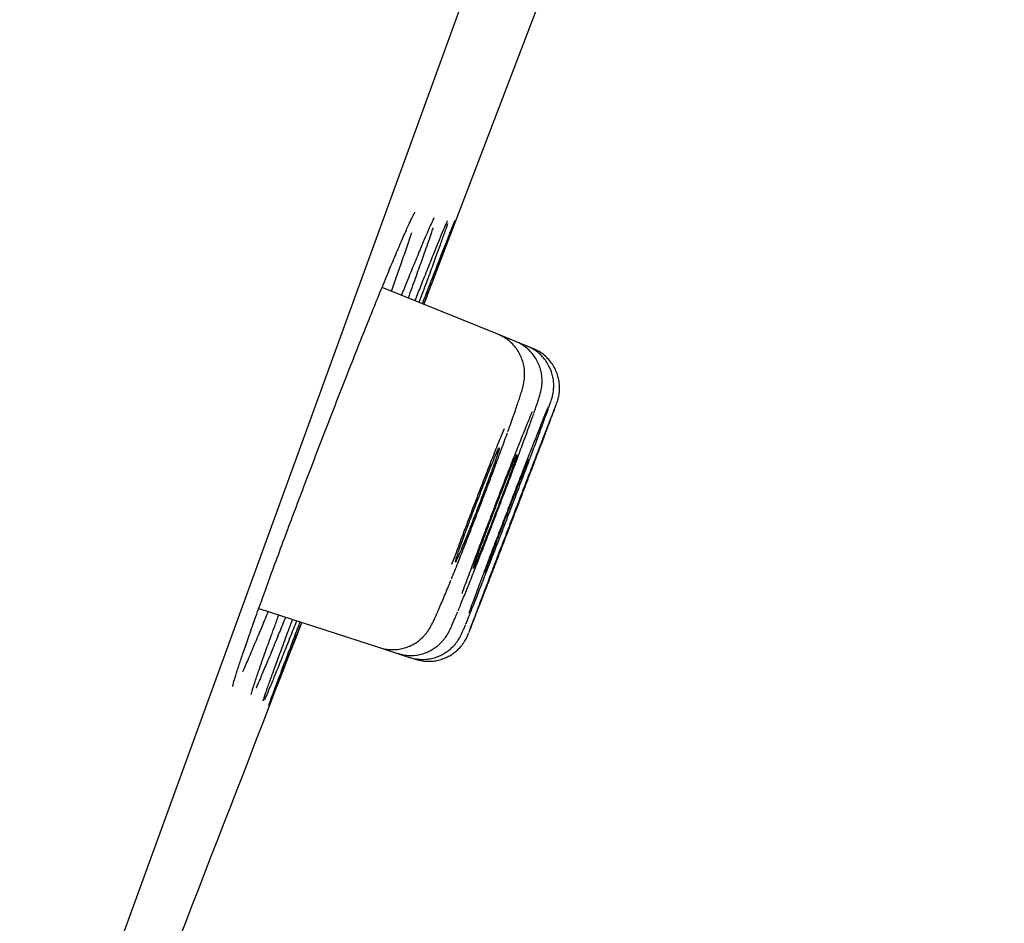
# Model space of a CAD drawing. Header units: millimetres. Extents: x 8 to 1095, y 12 to 2372.
# Tile 82 of 89: x 1037 to 1046, y 2230 to 2239. Entities that reach past the tile are written whole.
import ezdxf

# ---------------------------------------------------------------- set-up
doc = ezdxf.new("R2010")
doc.units = ezdxf.units.MM

msp = doc.modelspace()

# ---------------------------------------------------------------- linework, layer by layer
at = {"color": 7, "linetype": 'Continuous', "lineweight": 30}
for p, q in [((1064.7752, 2303.8774), (1029.4616, 2206.854)), ((1041.4783, 2235.8172), (1040.3875, 2236.2579)), ((1041.643, 2235.7506), (1041.4783, 2235.8172)), ((1041.7528, 2235.7063), (1041.643, 2235.7506)), ((1041.8077, 2235.6841), (1041.7528, 2235.7063)), ((1039.227, 2233.2391), (1040.3626, 2232.8701)), ((1040.3626, 2232.8701), (1040.5318, 2232.8151)), ((1040.5318, 2232.8151), (1040.6445, 2232.7785)), ((1040.6445, 2232.7785), (1040.7009, 2232.7602)), ((1039.0433, 2232.7108), (1039.0451, 2232.7164))]:
    msp.add_line(p, q, dxfattribs=at)
at = {"color": 7, "linetype": 'Continuous', "lineweight": 30, "flags": 128}
msp.add_lwpolyline([(1040.7816, 2236.0987), (1041.9397, 2239.136), (1042.7015, 2241.1472)], dxfattribs=at)
at = {"color": 7, "linetype": 'Continuous', "lineweight": 30}
for centre, radius, start, end in [((1396.6498, 2127.7477), 395.3, 152.544642, 170.401413), ((-80.2646, 2665.3022), 1200.4, 338.6398874, 338.8972124)]:
    msp.add_arc(centre, radius, start, end, dxfattribs=at)
for points, knots in [([(1040.6415, 2236.8542), (1040.6477, 2236.8677), (1040.6609, 2236.8963), (1040.676, 2236.9276), (1040.6878, 2236.9507), (1040.6943, 2236.9628), (1040.6976, 2236.968), (1040.6969, 2236.967), (1040.6968, 2236.9669)], [0, 0, 0, 0, 0.212551, 0.449156, 0.653263, 0.833942, 0.981347, 1, 1, 1, 1]), ([(1039.1295, 2232.9648), (1039.1494, 2233.0215), (1039.1893, 2233.1349), (1039.2598, 2233.331), (1039.337, 2233.543), (1039.4211, 2233.7707), (1039.5104, 2234.0103), (1039.6039, 2234.2589), (1039.7007, 2234.5136), (1039.7992, 2234.771), (1039.8985, 2235.0279), (1039.9971, 2235.281), (1040.0938, 2235.5272), (1040.1876, 2235.7636), (1040.277, 2235.9866), (1040.361, 2236.194), (1040.4387, 2236.383), (1040.5089, 2236.5511), (1040.5703, 2236.6951), (1040.6165, 2236.8009), (1040.6378, 2236.847), (1040.6454, 2236.8633)], [0, 0, 0, 0, 0.05383, 0.107831, 0.161661, 0.215491, 0.269492, 0.323322, 0.377154, 0.431158, 0.48499, 0.53884, 0.592862, 0.646712, 0.700587, 0.754633, 0.808508, 0.862404, 0.916472, 0.970368, 1, 1, 1, 1]), ([(1040.5711, 2236.1837), (1040.5887, 2236.2275), (1040.6321, 2236.3355), (1040.6928, 2236.4839), (1040.7534, 2236.6302), (1040.8041, 2236.7501), (1040.8408, 2236.8343), (1040.8561, 2236.8673), (1040.8618, 2236.8795)], [0, 0, 0, 0, 0.129479, 0.31909, 0.509307, 0.698919, 0.888531, 1, 1, 1, 1]), ([(1040.6975, 2236.1326), (1040.7159, 2236.179), (1040.7596, 2236.2897), (1040.8199, 2236.4409), (1040.8788, 2236.5873), (1040.9284, 2236.7091), (1040.9671, 2236.8021), (1040.9912, 2236.8586), (1040.9986, 2236.8743), (1041.0004, 2236.878)], [0, 0, 0, 0, 0.119474, 0.285235, 0.451525, 0.617286, 0.78303, 0.949303, 1, 1, 1, 1]), ([(1041.0038, 2236.8584), (1041.0029, 2236.8554), (1040.9972, 2236.8372), (1040.9758, 2236.7759), (1040.9399, 2236.6749), (1040.8931, 2236.5461), (1040.8365, 2236.3921), (1040.7834, 2236.2487), (1040.7465, 2236.1502), (1040.7344, 2236.1178)], [0, 0, 0, 0, 0.035722, 0.211074, 0.386985, 0.562337, 0.737668, 0.913557, 1, 1, 1, 1]), ([(1040.767, 2236.1046), (1040.7856, 2236.1527), (1040.8293, 2236.2652), (1040.8888, 2236.4182), (1040.9462, 2236.5652), (1040.9939, 2236.6869), (1041.0316, 2236.7823), (1041.0581, 2236.8485), (1041.0726, 2236.8842), (1041.0743, 2236.8874), (1041.0747, 2236.8882)], [0, 0, 0, 0, 0.105045, 0.245872, 0.387149, 0.527977, 0.668784, 0.810039, 0.950846, 1, 1, 1, 1]), ([(1041.0743, 2236.8837), (1041.0737, 2236.8818), (1041.0716, 2236.8749), (1041.0564, 2236.8333), (1041.0289, 2236.7591), (1040.9903, 2236.6561), (1040.9421, 2236.5282), (1040.8838, 2236.3744), (1040.8293, 2236.231), (1040.7917, 2236.1323), (1040.7793, 2236.0996)], [0, 0, 0, 0, 0.056739, 0.201784, 0.346816, 0.492311, 0.637343, 0.782376, 0.927872, 1, 1, 1, 1]), ([(1040.8577, 2236.87), (1040.862, 2236.8791), (1040.8697, 2236.8956), (1040.876, 2236.9081), (1040.8792, 2236.9136), (1040.8786, 2236.9126), (1040.8785, 2236.9125)], [0, 0, 0, 0, 0.387484, 0.706208, 0.961012, 1, 1, 1, 1]), ([(1040.9962, 2236.8683), (1040.9976, 2236.8713), (1041.001, 2236.8789), (1041.0035, 2236.8839), (1041.0033, 2236.8834), (1041.0032, 2236.8833)], [0, 0, 0, 0, 0.341853, 0.83427, 1, 1, 1, 1]), ([(1040.6638, 2236.7726), (1040.6635, 2236.7716), (1040.6522, 2236.7362), (1040.6206, 2236.6429), (1040.568, 2236.4903), (1040.5181, 2236.3486), (1040.4836, 2236.2529), (1040.4729, 2236.2234)], [0, 0, 0, 0, 0.008172, 0.2956709, 0.5830372, 0.8713203, 1, 1, 1, 1]), ([(1040.8661, 2236.8186), (1040.8654, 2236.8164), (1040.8567, 2236.789), (1040.8301, 2236.711), (1040.7862, 2236.5847), (1040.7308, 2236.4296), (1040.6794, 2236.2875), (1040.6437, 2236.1902), (1040.6323, 2236.159)], [0, 0, 0, 0, 0.01927, 0.238926, 0.457883, 0.676779, 0.896372, 1, 1, 1, 1]), ([(1041.5717, 2234.903), (1041.5788, 2234.9225), (1041.5954, 2234.9686), (1041.6188, 2235.0345), (1041.642, 2235.101), (1041.6624, 2235.1604), (1041.6799, 2235.2132), (1041.6951, 2235.2607), (1041.7062, 2235.298), (1041.7144, 2235.3293), (1041.7201, 2235.3546), (1041.7247, 2235.3807), (1041.7279, 2235.4074), (1041.7296, 2235.44), (1041.7283, 2235.4791), (1041.722, 2235.5242), (1041.7091, 2235.5731), (1041.6886, 2235.6229), (1041.6605, 2235.6714), (1041.6249, 2235.7164), (1041.5827, 2235.7567), (1041.5343, 2235.7898), (1041.4989, 2235.8099), (1041.4791, 2235.8163), (1041.4781, 2235.8166)], [0, 0, 0, 0, 0.053279, 0.125864, 0.198676, 0.271807, 0.345269, 0.421065, 0.503035, 0.555391, 0.598844, 0.624926, 0.650094, 0.675261, 0.703006, 0.734665, 0.769113, 0.805271, 0.842666, 0.880881, 0.9196, 0.958617, 0.997796, 1, 1, 1, 1]), ([(1041.8159, 2235.0747), (1041.8207, 2235.0884), (1041.8321, 2235.1209), (1041.8468, 2235.1638), (1041.8609, 2235.2063), (1041.8709, 2235.2388), (1041.8784, 2235.2654), (1041.8837, 2235.288), (1041.888, 2235.3103), (1041.8916, 2235.3362), (1041.8938, 2235.3689), (1041.893, 2235.4085), (1041.8872, 2235.4543), (1041.8746, 2235.5035), (1041.8547, 2235.5534), (1041.827, 2235.602), (1041.7919, 2235.6473), (1041.75, 2235.688), (1041.702, 2235.7215), (1041.6657, 2235.7423), (1041.6448, 2235.7491), (1041.6427, 2235.7498)], [0, 0, 0, 0, 0.07015, 0.165712, 0.264968, 0.372888, 0.440203, 0.480697, 0.510713, 0.540175, 0.571084, 0.607422, 0.649247, 0.69416, 0.741402, 0.790403, 0.840538, 0.891365, 0.942601, 0.994063, 1, 1, 1, 1]), ([(1041.9548, 2235.1238), (1041.9592, 2235.1363), (1041.9684, 2235.1625), (1041.9773, 2235.189), (1041.984, 2235.2105), (1041.9892, 2235.2288), (1041.9939, 2235.2486), (1041.9981, 2235.2704), (1042.0018, 2235.2993), (1042.0036, 2235.3358), (1042.0014, 2235.3791), (1041.9933, 2235.4267), (1041.9784, 2235.4762), (1041.9559, 2235.5258), (1041.9256, 2235.5735), (1041.8882, 2235.6174), (1041.8441, 2235.6556), (1041.7986, 2235.6859), (1041.7663, 2235.6991), (1041.7522, 2235.7049)], [0, 0, 0, 0, 0.1131121, 0.2369401, 0.3145777, 0.3678481, 0.397929, 0.4277869, 0.4598507, 0.4996984, 0.5469096, 0.5976916, 0.6521236, 0.7095103, 0.7688132, 0.8292881, 0.8904663, 0.9520538, 1, 1, 1, 1]), ([(1042.029, 2235.1625), (1042.0295, 2235.1638), (1042.0316, 2235.1696), (1042.0337, 2235.1757), (1042.0369, 2235.1852), (1042.0399, 2235.1944), (1042.0439, 2235.2082), (1042.0484, 2235.2263), (1042.0534, 2235.2516), (1042.0574, 2235.2857), (1042.0583, 2235.3286), (1042.0537, 2235.376), (1042.0426, 2235.4255), (1042.0248, 2235.4748), (1041.999, 2235.5239), (1041.9657, 2235.5702), (1041.9254, 2235.6121), (1041.8788, 2235.6475), (1041.8389, 2235.6715), (1041.8138, 2235.6803), (1041.8071, 2235.6827)], [0, 0, 0, 0, 0.023932, 0.10865, 0.151483, 0.189598, 0.215609, 0.242345, 0.276892, 0.323197, 0.381683, 0.449664, 0.514323, 0.585543, 0.660047, 0.736584, 0.81434, 0.89282, 0.971709, 1, 1, 1, 1]), ([(1042.027, 2235.1604), (1042.0231, 2235.1506), (1042.0149, 2235.1304), (1041.9884, 2235.0631), (1041.9515, 2234.9686), (1041.905, 2234.8488), (1041.8502, 2234.707), (1041.7887, 2234.5478), (1041.7223, 2234.3752), (1041.6528, 2234.1944), (1041.5822, 2234.0105), (1041.5126, 2233.8286), (1041.4458, 2233.654), (1041.3917, 2233.512), (1041.349, 2233.4), (1041.3279, 2233.3443), (1041.3173, 2233.3165)], [0, 0, 0, 0, 0.071312, 0.147104, 0.222904, 0.298703, 0.374513, 0.450323, 0.526144, 0.601965, 0.677791, 0.753618, 0.829442, 0.905267, 0.952633, 1, 1, 1, 1]), ([(1041.1029, 2233.2159), (1041.1032, 2233.2164), (1041.1151, 2233.2447), (1041.1481, 2233.3259), (1041.201, 2233.4571), (1041.2622, 2233.6116), (1041.3283, 2233.7799), (1041.3979, 2233.9591), (1041.4689, 2234.1434), (1041.5393, 2234.3277), (1041.6071, 2234.5069), (1041.6703, 2234.6757), (1041.7271, 2234.8291), (1041.7766, 2234.9647), (1041.8016, 2235.0351), (1041.8141, 2235.0703)], [0, 0, 0, 0, 0.001469, 0.084695, 0.167921, 0.251157, 0.334394, 0.417626, 0.500857, 0.58407, 0.667283, 0.750472, 0.833661, 0.91683, 1, 1, 1, 1]), ([(1041.7984, 2235.0873), (1041.7912, 2235.0699), (1041.7713, 2235.0225), (1041.7284, 2234.9166), (1041.6719, 2234.7755), (1041.6088, 2234.6157), (1041.5411, 2234.4424), (1041.4707, 2234.2609), (1041.3998, 2234.0759), (1041.3301, 2233.8929), (1041.2638, 2233.7171), (1041.2104, 2233.574), (1041.1687, 2233.4611), (1041.1482, 2233.4049), (1041.138, 2233.3768)], [0, 0, 0, 0, 0.053297, 0.145672, 0.238064, 0.330456, 0.422848, 0.51524, 0.607615, 0.69999, 0.792339, 0.884688, 0.942344, 1, 1, 1, 1]), ([(1041.1761, 2233.0934), (1041.1767, 2233.0948), (1041.185, 2233.1143), (1041.2111, 2233.1789), (1041.2544, 2233.2873), (1041.3074, 2233.4216), (1041.3674, 2233.5748), (1041.4327, 2233.743), (1041.5018, 2233.9215), (1041.5724, 2234.1052), (1041.6426, 2234.2888), (1041.7105, 2234.4672), (1041.774, 2234.6352), (1041.8315, 2234.7882), (1041.8814, 2234.9222), (1041.921, 2235.03), (1041.9439, 2235.0932), (1041.9504, 2235.1118), (1041.9505, 2235.1121)], [0, 0, 0, 0, 0.005395, 0.076341, 0.147302, 0.218262, 0.289234, 0.360206, 0.431182, 0.502158, 0.573128, 0.644098, 0.715057, 0.786015, 0.856959, 0.927903, 0.998838, 1, 1, 1, 1]), ([(1041.2058, 2233.016), (1041.2068, 2233.0184), (1041.2109, 2233.0283), (1041.2301, 2233.0769), (1041.2624, 2233.1595), (1041.3058, 2233.2711), (1041.3575, 2233.4046), (1041.4168, 2233.558), (1041.4815, 2233.726), (1041.5501, 2233.9043), (1041.6205, 2234.0877), (1041.6907, 2234.2709), (1041.7588, 2234.4489), (1041.8227, 2234.6164), (1041.8809, 2234.769), (1041.9312, 2234.9017), (1041.973, 2235.0121), (1042.0036, 2235.0935), (1042.0213, 2235.1411), (1042.0245, 2235.1503), (1042.0253, 2235.1525)], [0, 0, 0, 0, 0.019828, 0.079865, 0.139901, 0.199944, 0.259986, 0.320038, 0.38009, 0.44015, 0.500209, 0.560271, 0.620333, 0.680392, 0.74045, 0.800501, 0.860552, 0.920593, 0.980635, 1, 1, 1, 1]), ([(1041.9492, 2235.1321), (1041.9428, 2235.1167), (1041.9279, 2235.081), (1041.8918, 2234.9914), (1041.8446, 2234.8726), (1041.7887, 2234.7306), (1041.7266, 2234.5715), (1041.6595, 2234.3987), (1041.5897, 2234.2177), (1041.519, 2234.0334), (1041.4494, 2233.8511), (1041.3829, 2233.676), (1041.3292, 2233.5336), (1041.287, 2233.4212), (1041.2662, 2233.3653), (1041.2558, 2233.3374)], [0, 0, 0, 0, 0.062909, 0.1462, 0.229491, 0.312798, 0.396104, 0.479419, 0.562733, 0.646044, 0.729356, 0.812655, 0.895953, 0.947977, 1, 1, 1, 1]), ([(1041.0406, 2233.5172), (1041.0608, 2233.5672), (1041.1012, 2233.6674), (1041.1686, 2233.8379), (1041.2388, 2234.0177), (1041.3103, 2234.2031), (1041.3809, 2234.3882), (1041.4489, 2234.5689), (1041.511, 2234.7365), (1041.5508, 2234.8448), (1041.5668, 2234.8897), (1041.5668, 2234.8897)], [0, 0, 0, 0, 0.12505, 0.2501, 0.375123, 0.500145, 0.625117, 0.750089, 0.87501, 0.99993, 1, 1, 1, 1]), ([(1041.5352, 2234.9283), (1041.5231, 2234.8987), (1041.4922, 2234.8229), (1041.435, 2234.6796), (1041.3667, 2234.5061), (1041.2956, 2234.3234), (1041.2242, 2234.1374), (1041.1546, 2233.9538), (1041.0928, 2233.7888), (1041.0575, 2233.693), (1041.0421, 2233.6511)], [0, 0, 0, 0, 0.086287, 0.221137, 0.355969, 0.4908, 0.625583, 0.760365, 0.89509, 1, 1, 1, 1]), ([(1041.4242, 2234.5474), (1041.4323, 2234.5698), (1041.4486, 2234.6154), (1041.4673, 2234.6695), (1041.4813, 2234.7118), (1041.4895, 2234.7394), (1041.4919, 2234.7523), (1041.4885, 2234.7497), (1041.4791, 2234.7319), (1041.4644, 2234.6995), (1041.4443, 2234.6529), (1041.4199, 2234.5942), (1041.3914, 2234.5241), (1041.3601, 2234.4458), (1041.3264, 2234.36), (1041.2917, 2234.2709), (1041.2565, 2234.1793), (1041.2225, 2234.0895), (1041.1898, 2234.0023), (1041.1602, 2233.9219), (1041.1337, 2233.849), (1041.1118, 2233.787), (1041.0946, 2233.7366), (1041.0829, 2233.7), (1041.0768, 2233.6777), (1041.0766, 2233.6707), (1041.0823, 2233.6791), (1041.0937, 2233.7024), (1041.1106, 2233.7404), (1041.1322, 2233.7915), (1041.1584, 2233.855), (1041.1879, 2233.9281), (1041.2204, 2234.0099), (1041.2544, 2234.0967), (1041.2895, 2234.1875), (1041.3242, 2234.2783), (1041.358, 2234.3678), (1041.3925, 2234.4602), (1041.4129, 2234.5164), (1041.4242, 2234.5474)], [0, 0, 0, 0, 0.02645, 0.053668, 0.080118, 0.107335, 0.133792, 0.161015, 0.187483, 0.214717, 0.241195, 0.26844, 0.294921, 0.32217, 0.348647, 0.375892, 0.40236, 0.429595, 0.456051, 0.483275, 0.509724, 0.536939, 0.563386, 0.5906, 0.617054, 0.644274, 0.670738, 0.697969, 0.724444, 0.751686, 0.778166, 0.805415, 0.831894, 0.859142, 0.885612, 0.912851, 0.939311, 0.966538, 1, 1, 1, 1]), ([(1041.5873, 2234.4855), (1041.5954, 2234.5078), (1041.612, 2234.5531), (1041.6312, 2234.6068), (1041.6457, 2234.6487), (1041.6544, 2234.676), (1041.6575, 2234.6887), (1041.6547, 2234.686), (1041.6461, 2234.6681), (1041.632, 2234.6357), (1041.6126, 2234.5892), (1041.5888, 2234.5308), (1041.5609, 2234.461), (1041.5301, 2234.383), (1041.4968, 2234.2977), (1041.4625, 2234.2091), (1041.4275, 2234.118), (1041.3935, 2234.0286), (1041.3608, 2233.942), (1041.331, 2233.862), (1041.3043, 2233.7896), (1041.282, 2233.7281), (1041.2643, 2233.678), (1041.2521, 2233.6418), (1041.2453, 2233.6197), (1041.2445, 2233.6129), (1041.2495, 2233.6213), (1041.2602, 2233.6447), (1041.2764, 2233.6827), (1041.2974, 2233.7336), (1041.3229, 2233.7968), (1041.3519, 2233.8696), (1041.3839, 2233.951), (1041.4175, 2234.0373), (1041.4524, 2234.1277), (1041.487, 2234.218), (1041.5207, 2234.307), (1041.5553, 2234.3989), (1041.5759, 2234.4547), (1041.5873, 2234.4855)], [0, 0, 0, 0, 0.026453, 0.053673, 0.080126, 0.107346, 0.133802, 0.161025, 0.187488, 0.214717, 0.241187, 0.268425, 0.2949, 0.322142, 0.348617, 0.375859, 0.402329, 0.429567, 0.456029, 0.48326, 0.509715, 0.536938, 0.56339, 0.59061, 0.617064, 0.644285, 0.670745, 0.697973, 0.724441, 0.751676, 0.77815, 0.805391, 0.831866, 0.859109, 0.885581, 0.912821, 0.939286, 0.966518, 1, 1, 1, 1]), ([(1041.7662, 2234.6429), (1041.7659, 2234.6429), (1041.7653, 2234.6428), (1041.7576, 2234.6251), (1041.7443, 2234.5932), (1041.7255, 2234.5466), (1041.7024, 2234.4883), (1041.675, 2234.4186), (1041.6446, 2234.3409), (1041.6116, 2234.2559), (1041.5775, 2234.1675), (1041.5427, 2234.0768), (1041.5087, 2233.9878), (1041.476, 2233.9015), (1041.4459, 2233.8219), (1041.4189, 2233.7498), (1041.3962, 2233.6886), (1041.378, 2233.6388), (1041.3653, 2233.6031), (1041.3578, 2233.5809), (1041.3576, 2233.5786), (1041.3575, 2233.5775)], [0, 0, 0, 0, 0.038408, 0.091319, 0.145763, 0.198684, 0.253139, 0.306069, 0.360534, 0.413469, 0.467939, 0.520872, 0.575341, 0.628266, 0.682726, 0.735641, 0.79009, 0.842996, 0.897437, 0.950341, 1, 1, 1, 1]), ([(1041.8214, 2234.6217), (1041.8213, 2234.6216), (1041.821, 2234.6214), (1041.8139, 2234.6035), (1041.8012, 2234.5714), (1041.783, 2234.5247), (1041.7603, 2234.4664), (1041.7334, 2234.3967), (1041.7034, 2234.319), (1041.6707, 2234.234), (1041.6368, 2234.1458), (1041.602, 2234.0552), (1041.568, 2233.9664), (1041.5351, 2233.8803), (1041.5049, 2233.801), (1041.4775, 2233.7292), (1041.4544, 2233.6682), (1041.4357, 2233.6187), (1041.4225, 2233.5833), (1041.4144, 2233.5614), (1041.4138, 2233.5593), (1041.4135, 2233.5582)], [0, 0, 0, 0, 0.038431, 0.091343, 0.145789, 0.198706, 0.253157, 0.306081, 0.36054, 0.413471, 0.467938, 0.520873, 0.575344, 0.628278, 0.682747, 0.735675, 0.790138, 0.843058, 0.897513, 0.950426, 1, 1, 1, 1]), ([(1040.3631, 2232.8716), (1040.3769, 2232.8671), (1040.4096, 2232.8566), (1040.4628, 2232.8505), (1040.5198, 2232.851), (1040.5738, 2232.8593), (1040.6239, 2232.874), (1040.6695, 2232.894), (1040.71, 2232.9178), (1040.7446, 2232.9439), (1040.7731, 2232.9703), (1040.7957, 2232.9952), (1040.8132, 2233.0177), (1040.8269, 2233.0376), (1040.8383, 2233.0561), (1040.849, 2233.0749), (1040.8612, 2233.0983), (1040.876, 2233.1287), (1040.8945, 2233.1689), (1040.9164, 2233.2187), (1040.941, 2233.2758), (1040.9682, 2233.3404), (1040.9975, 2233.4112), (1041.0199, 2233.4658), (1041.0331, 2233.4984), (1041.0352, 2233.5037)], [0, 0, 0, 0, 0.028872, 0.068385, 0.106229, 0.142536, 0.177353, 0.210651, 0.242303, 0.27202, 0.29931, 0.323904, 0.346672, 0.36966, 0.394875, 0.425377, 0.466478, 0.532369, 0.6101, 0.684347, 0.76287, 0.838621, 0.912853, 0.985863, 1, 1, 1, 1]), ([(1041.3173, 2233.3165), (1041.3017, 2233.2753), (1041.2705, 2233.193), (1041.2358, 2233.101), (1041.2113, 2233.0355), (1041.2046, 2233.0167), (1041.2014, 2233.0078)], [0, 0, 0, 0, 0.25712, 0.514241, 0.771362, 1, 1, 1, 1]), ([(1041.2558, 2233.3374), (1041.2399, 2233.2945), (1041.2198, 2233.2404), (1041.2059, 2233.202), (1041.203, 2233.1941)], [0, 0, 0, 0, 0.792854, 1, 1, 1, 1]), ([(1039.3149, 2233.2105), (1039.2955, 2233.1633), (1039.25, 2233.0524), (1039.1867, 2232.9011), (1039.1261, 2232.7593), (1039.089, 2232.674), (1039.0748, 2232.6432), (1039.0747, 2232.643)], [0, 0, 0, 0, 0.198057, 0.465332, 0.731757, 0.998246, 1, 1, 1, 1]), ([(1039.4785, 2233.1573), (1039.4586, 2233.1079), (1039.4129, 2232.9945), (1039.3505, 2232.8417), (1039.2902, 2232.6963), (1039.2409, 2232.5803), (1039.2112, 2232.5114), (1039.201, 2232.4895), (1039.2009, 2232.4892)], [0, 0, 0, 0, 0.1619818, 0.3711804, 0.5797141, 0.7882619, 0.9974747, 1, 1, 1, 1]), ([(1039.5834, 2233.1233), (1039.5629, 2233.0715), (1039.5171, 2232.9557), (1039.4551, 2232.8003), (1039.3967, 2232.6552), (1039.3479, 2232.5354), (1039.31, 2232.4448), (1039.288, 2232.3929), (1039.282, 2232.38), (1039.2816, 2232.3792)], [0, 0, 0, 0, 0.1377174, 0.3082063, 0.4781532, 0.6480902, 0.8185693, 0.9885061, 1, 1, 1, 1]), ([(1039.3139, 2232.8983), (1039.334, 2232.9541), (1039.3651, 2233.0403), (1039.4024, 2233.1419), (1039.4156, 2233.1778)], [0, 0, 0, 0, 0.647024, 1, 1, 1, 1]), ([(1039.4399, 2232.8516), (1039.4605, 2232.9074), (1039.4928, 2232.9949), (1039.5315, 2233.0981), (1039.5455, 2233.1356)], [0, 0, 0, 0, 0.636966, 1, 1, 1, 1]), ([(1040.5323, 2232.8166), (1040.5458, 2232.8123), (1040.5781, 2232.8018), (1040.631, 2232.7956), (1040.688, 2232.796), (1040.742, 2232.8042), (1040.7922, 2232.8189), (1040.8379, 2232.8388), (1040.8785, 2232.8627), (1040.9136, 2232.8891), (1040.9427, 2232.9162), (1040.9656, 2232.9419), (1040.983, 2232.9647), (1040.9961, 2232.9843), (1041.0064, 2233.0013), (1041.0152, 2233.0172), (1041.024, 2233.0344), (1041.0363, 2233.06), (1041.0513, 2233.0934), (1041.0719, 2233.1414), (1041.0871, 2233.1772), (1041.097, 2233.2011), (1041.0982, 2233.2042)], [0, 0, 0, 0, 0.037947, 0.090983, 0.141761, 0.190456, 0.23713, 0.281751, 0.324173, 0.364071, 0.400784, 0.433419, 0.462132, 0.489167, 0.517771, 0.550775, 0.593527, 0.656191, 0.780239, 0.879298, 0.984462, 1, 1, 1, 1]), ([(1039.6295, 2233.1083), (1039.6088, 2233.0551), (1039.5632, 2232.9377), (1039.5021, 2232.7807), (1039.4453, 2232.6351), (1039.3984, 2232.5157), (1039.3613, 2232.4215), (1039.3355, 2232.3573), (1039.3223, 2232.3248), (1039.3209, 2232.3221), (1039.3207, 2232.3218)], [0, 0, 0, 0, 0.118796, 0.262194, 0.405136, 0.548059, 0.691438, 0.834361, 0.977261, 1, 1, 1, 1]), ([(1039.5083, 2232.8271), (1039.5294, 2232.8828), (1039.5628, 2232.9706), (1039.6023, 2233.0744), (1039.6168, 2233.1124)], [0, 0, 0, 0, 0.633385, 1, 1, 1, 1]), ([(1040.6449, 2232.7796), (1040.6475, 2232.7785), (1040.669, 2232.7699), (1040.7113, 2232.7626), (1040.7693, 2232.7579), (1040.8252, 2232.7623), (1040.8776, 2232.7734), (1040.9258, 2232.7906), (1040.9694, 2232.8125), (1041.0078, 2232.8379), (1041.0407, 2232.8654), (1041.0676, 2232.8931), (1041.0885, 2232.9188), (1041.1039, 2232.9409), (1041.1151, 2232.959), (1041.1233, 2232.9738), (1041.13, 2232.9868), (1041.1363, 2232.9999), (1041.1443, 2233.0175), (1041.155, 2233.0423), (1041.1648, 2233.0655), (1041.1716, 2233.0821), (1041.1724, 2233.0839)], [0, 0, 0, 0, 0.008933, 0.073648, 0.135469, 0.194706, 0.251498, 0.305867, 0.35773, 0.406885, 0.452927, 0.495037, 0.531788, 0.562586, 0.589957, 0.618118, 0.650464, 0.692529, 0.754427, 0.868572, 0.985466, 1, 1, 1, 1]), ([(1039.0419, 2232.7077), (1039.054, 2232.7441), (1039.0791, 2232.8195), (1039.1123, 2232.9153), (1039.1295, 2232.9648)], [0, 0, 0, 0, 0.483152, 1, 1, 1, 1]), ([(1040.7014, 2232.7618), (1040.708, 2232.7593), (1040.7334, 2232.7498), (1040.7796, 2232.7426), (1040.8373, 2232.7399), (1040.8925, 2232.7457), (1040.9441, 2232.7582), (1040.9914, 2232.7764), (1041.034, 2232.7992), (1041.0715, 2232.8253), (1041.1036, 2232.8534), (1041.1302, 2232.8821), (1041.1512, 2232.9093), (1041.1666, 2232.933), (1041.1771, 2232.9516), (1041.184, 2232.9652), (1041.1887, 2232.9751), (1041.1923, 2232.9831), (1041.1958, 2232.9912), (1041.1985, 2232.9977), (1041.201, 2233.0038), (1041.2019, 2233.0061)], [0, 0, 0, 0, 0.028628, 0.110425, 0.188626, 0.26357, 0.335401, 0.404118, 0.469601, 0.531598, 0.589702, 0.643251, 0.691006, 0.730453, 0.760135, 0.78464, 0.809398, 0.840647, 0.884788, 0.95715, 1, 1, 1, 1]), ([(1039.1688, 2232.4779), (1039.1739, 2232.4941), (1039.1867, 2232.5347), (1039.2186, 2232.6286), (1039.2613, 2232.7512), (1039.2964, 2232.8493), (1039.3139, 2232.8983)], [0, 0, 0, 0, 0.1884503, 0.4708308, 0.7354154, 1, 1, 1, 1]), ([(1039.2708, 2232.3788), (1039.2734, 2232.3873), (1039.2809, 2232.4108), (1039.305, 2232.4803), (1039.3411, 2232.5818), (1039.3859, 2232.7051), (1039.4219, 2232.8028), (1039.4399, 2232.8516)], [0, 0, 0, 0, 0.1264944, 0.3525239, 0.5778346, 0.7889173, 1, 1, 1, 1]), ([(1039.3193, 2232.3216), (1039.3204, 2232.3249), (1039.323, 2232.3331), (1039.34, 2232.3797), (1039.3682, 2232.4558), (1039.4066, 2232.5582), (1039.4528, 2232.6808), (1039.4898, 2232.7783), (1039.5083, 2232.8271)], [0, 0, 0, 0, 0.116566, 0.297714, 0.47944, 0.660588, 0.830294, 1, 1, 1, 1]), ([(1038.9815, 2232.5045), (1038.9815, 2232.5045), (1038.9814, 2232.5042), (1038.983, 2232.5117), (1038.9867, 2232.5269), (1038.9936, 2232.552), (1039.004, 2232.5873), (1039.0165, 2232.6283), (1039.0271, 2232.6611), (1039.0318, 2232.6756)], [0, 0, 0, 0, 0.055006, 0.172639, 0.315348, 0.479992, 0.660336, 0.850147, 1, 1, 1, 1]), ([(1039.0318, 2232.6756), (1039.0331, 2232.6797), (1039.0366, 2232.6906), (1039.0407, 2232.7031), (1039.0433, 2232.7108)], [0, 0, 0, 0, 0.381652, 1, 1, 1, 1]), ([(1039.155, 2232.4288), (1039.1552, 2232.4292), (1039.1554, 2232.4304), (1039.1581, 2232.4407), (1039.1632, 2232.4586), (1039.169, 2232.4775), (1039.1721, 2232.4875)], [0, 0, 0, 0, 0.1712335, 0.4034577, 0.6842299, 1, 1, 1, 1]), ([(1039.2688, 2232.3712), (1039.2688, 2232.3711), (1039.2688, 2232.371), (1039.2704, 2232.3768), (1039.273, 2232.3849), (1039.2742, 2232.3888)], [0, 0, 0, 0, 0.190677, 0.606377, 1, 1, 1, 1])]:
    msp.add_open_spline(points, degree=3, knots=knots, dxfattribs=at)

doc.saveas('drawing.dxf')
